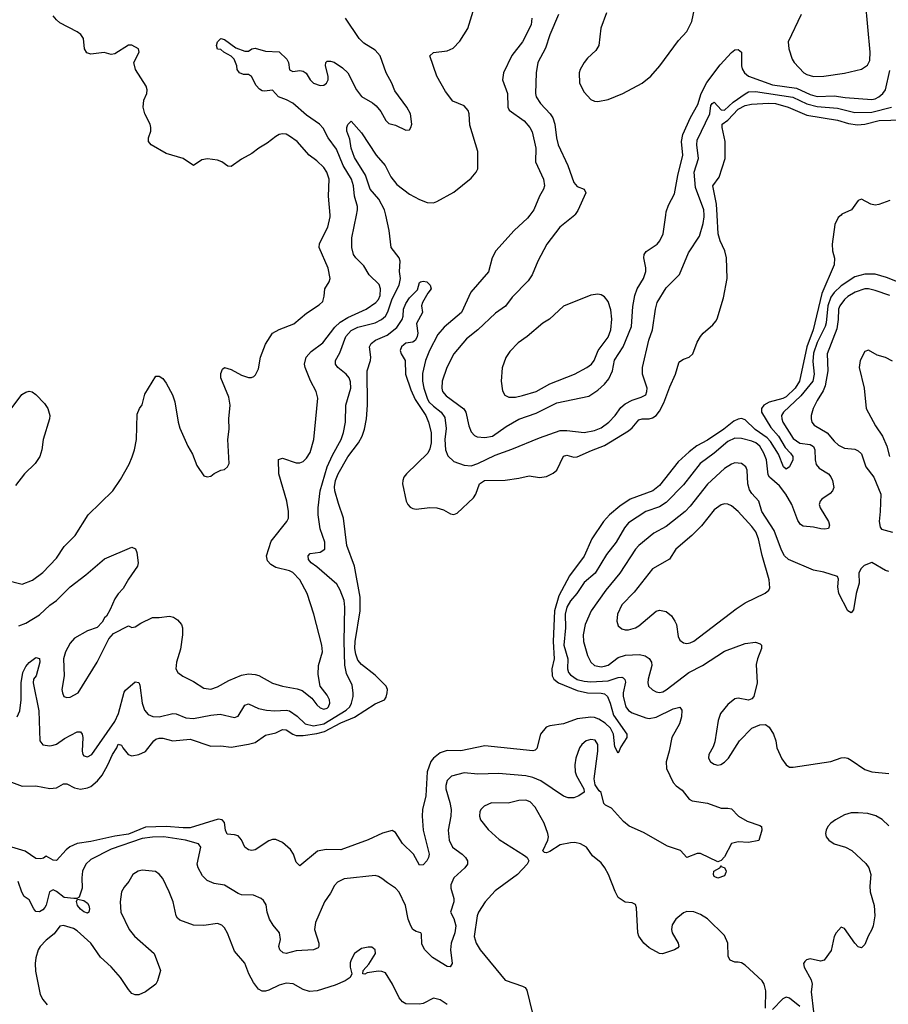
# Model space of a CAD drawing. Header units: inches. Extents: x 1678809 to 1859548, y 384609 to 522868.
# Tile 100 of 256: x 1780295 to 1785366, y 445393 to 451140. Entities that reach past the tile are written whole.
import ezdxf

# ---------------------------------------------------------------- set-up
doc = ezdxf.new("R2010")
doc.units = ezdxf.units.IN
doc.header["$MEASUREMENT"] = 0
doc.layers.add('B7484', color=7, linetype='Continuous')
doc.layers.add('B7485', color=7, linetype='Continuous')

msp = doc.modelspace()

# ---------------------------------------------------------------- linework, layer by layer
at = {"layer": 'B7484', "color": 5}
for points, elevation in [([(1780210.4, 447870.4), (1780310, 447846), (1780370, 447868.7), (1780430, 447913.4), (1780510, 447997), (1780554.3, 448065.7), (1780618.9, 448130), (1780695.6, 448250), (1780838.7, 448390), (1780883.7, 448456.3), (1780934.4, 448545.6), (1780952.3, 448587.7), (1780966, 448630), (1780977.2, 448690), (1780981.7, 448838.3), (1780995.1, 448870), (1781010, 448891), (1781025.6, 448954.4), (1781090, 449058.8), (1781110, 449059.1), (1781130, 449045.5), (1781150, 449019.1), (1781186.7, 448950), (1781201.3, 448910), (1781220.3, 448790), (1781230, 448756), (1781276.3, 448650), (1781303.7, 448603.7), (1781330, 448538.8), (1781370, 448478), (1781390, 448471), (1781410, 448474.8), (1781430, 448490.8), (1781470, 448510.8), (1781490, 448514.8), (1781509, 448530), (1781518, 448550), (1781509.7, 448690), (1781518, 448750), (1781516.8, 448810), (1781524.5, 448890), (1781516.6, 448936.6), (1781469.6, 449050), (1781470, 449074), (1781479, 449101), (1781490, 449110.8), (1781530, 449098), (1781590, 449065.5), (1781630, 449050.7), (1781649.2, 449050.8), (1781662, 449058), (1781672.5, 449067.5), (1781690, 449102), (1781700.7, 449170), (1781730, 449246), (1781771.6, 449310), (1781810, 449332.6), (1781895.6, 449364.4), (1781970, 449428), (1782044.2, 449475.8), (1782064.8, 449495.2), (1782073.4, 449526.6), (1782077.4, 449570), (1782102.4, 449610), (1782108.2, 449630), (1782096.2, 449690), (1782043.5, 449810), (1782046.3, 449833.7), (1782094.7, 449930), (1782108.2, 449990), (1782107.4, 450000)], 280), ([(1780247.7, 446690), (1780310, 446666.4), (1780390, 446667), (1780470, 446651.4), (1780510, 446656.5), (1780550, 446678.9), (1780570, 446679.6), (1780615.3, 446655.3), (1780650, 446649), (1780690, 446656.4), (1780710, 446664.8), (1780750, 446696.6), (1780775.8, 446730), (1780809.9, 446790), (1780837.1, 446850), (1780862.5, 446890), (1780870, 446910.8), (1780890, 446905.5), (1780896.5, 446890), (1780928.3, 446850), (1780950, 446843), (1780990, 446850.1), (1781030, 446868.6), (1781078.5, 446930), (1781090, 446939.4), (1781110, 446945.8), (1781130, 446945.4), (1781190, 446930.6), (1781290, 446940.1), (1781410, 446899.2), (1781470, 446900.6), (1781530, 446893.5), (1781630, 446910.5), (1781670, 446921.8), (1781730, 446963.5), (1781790, 446977.2), (1781830, 446996.6), (1781850, 446995.3), (1781888.7, 446968.7), (1781910, 446962), (1781950, 446962.2), (1782030, 446973.3), (1782074.5, 446985.5), (1782170, 447035.7), (1782250.6, 447069.4), (1782370, 447147.3), (1782424.7, 447170), (1782435.1, 447184.9), (1782441.3, 447210), (1782441.6, 447230), (1782435.2, 447250), (1782370, 447314.1), (1782290, 447375.9), (1782270, 447402), (1782257, 447437), (1782252.3, 447470), (1782253.2, 447510), (1782282.6, 447690), (1782283.5, 447770), (1782249.9, 447950), (1782205, 448070), (1782185.6, 448230), (1782155.6, 448315.6), (1782134.9, 448390), (1782133.4, 448413.4), (1782139, 448450), (1782154, 448490), (1782210, 448587.7), (1782272.9, 448670), (1782293.9, 448710), (1782307.6, 448750), (1782319.8, 448810), (1782325.7, 448890), (1782324, 449090), (1782343.1, 449150), (1782345.1, 449170), (1782338, 449230), (1782346.3, 449250), (1782371.8, 449270), (1782440.5, 449299.5), (1782496.9, 449343.1), (1782527.3, 449390), (1782533.7, 449410), (1782536.4, 449450), (1782550, 449484), (1782570, 449516.3), (1782617.2, 449562.8), (1782630, 449606), (1782635.3, 449610), (1782650, 449614), (1782671.3, 449610), (1782691.3, 449590), (1782698, 449570), (1782676.9, 449543.1), (1782646, 449490), (1782641, 449470), (1782646, 449430), (1782612.3, 449367.7), (1782618.5, 449310), (1782616.5, 449290), (1782606.7, 449270), (1782590, 449257.7), (1782550, 449251.3), (1782536.9, 449243.1), (1782524.4, 449230), (1782517.1, 449210), (1782523, 449190), (1782545.5, 449150), (1782547, 449070), (1782579.3, 448979.3), (1782603.1, 448923.1), (1782665.8, 448830), (1782682.2, 448790), (1782696.4, 448730), (1782696.7, 448670), (1782690, 448635.4), (1782677.6, 448610), (1782553.5, 448490), (1782538.4, 448470), (1782530.9, 448450), (1782530.2, 448430), (1782551.6, 448330), (1782560.3, 448310), (1782574.3, 448294.3), (1782590, 448286), (1782610, 448283.6), (1782690, 448293.6), (1782731.3, 448291.3), (1782770, 448279.5), (1782810, 448255.5), (1782830, 448252.7), (1782850, 448260.5), (1782945.1, 448350), (1782958.7, 448370), (1782979.7, 448430), (1783009.4, 448450), (1783130, 448452.4), (1783210, 448463), (1783270, 448477.1), (1783330, 448468.5), (1783370, 448473.1), (1783410, 448493.8), (1783430, 448510.3), (1783470, 448591.4), (1783490, 448597.6), (1783530, 448587.3), (1783550, 448587.5), (1783633.9, 448626.1), (1783710, 448655), (1783850, 448739.6), (1783870, 448756.8), (1783910, 448804.3), (1783930, 448810.1), (1783970, 448810.1), (1783990, 448816.7), (1784010, 448830.6), (1784030, 448855.4), (1784055.5, 448904.5), (1784090, 448998), (1784123.4, 449070), (1784143.6, 449136.4), (1784150, 449145.5), (1784170, 449158), (1784204, 449170), (1784225.2, 449190), (1784250, 449258), (1784269.4, 449290), (1784286, 449310), (1784341.3, 449358.7), (1784358.9, 449381.1), (1784366.5, 449393.5), (1784404.3, 449515.7), (1784425.2, 449630), (1784421.9, 449750), (1784412.7, 449790), (1784384.3, 449850), (1784372.7, 449890), (1784366.6, 450000)], 220), ([(1785090.6, 450000), (1785073.7, 449986.3), (1785054.7, 449945.3), (1785038.4, 449830), (1785041.3, 449790), (1785052.3, 449747.7), (1785050.3, 449710), (1784978.8, 449541.2), (1784927.3, 449330), (1784891.3, 449230), (1784847.6, 449030), (1784822.9, 448990), (1784770, 448938.4), (1784750, 448928.7), (1784670, 448907.3), (1784640.4, 448890), (1784626.1, 448870), (1784626.8, 448850), (1784680.2, 448760.2), (1784724.7, 448710), (1784763.2, 448643.2), (1784795.8, 448610), (1784808.8, 448590), (1784809.4, 448570), (1784790, 448529.6), (1784770, 448516), (1784755.1, 448530), (1784724.9, 448604.9), (1784677.9, 448677.9), (1784658.4, 448698.4), (1784588.8, 448748.8), (1784530, 448805.3), (1784510, 448812.1), (1784490, 448809.2), (1784463.7, 448796.3), (1784405.5, 448750), (1784310, 448686.2), (1784248.3, 448651.7), (1784202.8, 448617.2), (1784140, 448560), (1784030, 448422), (1783992.3, 448390), (1783859, 448341), (1783799.3, 448300.7), (1783739.2, 448250), (1783703.6, 448210), (1783635.5, 448110), (1783590, 448007.9), (1783505.3, 447894.7), (1783442.1, 447777.9), (1783418.2, 447690), (1783410.3, 447510), (1783415.2, 447410), (1783401.9, 447350), (1783402.9, 447310), (1783414, 447290), (1783441.6, 447270), (1783550, 447224.4), (1783610, 447210.8), (1783690, 447209.6), (1783710, 447204.3), (1783726.5, 447190), (1783742.7, 447150), (1783761.2, 447081.2), (1783839.5, 446970), (1783840.3, 446950), (1783804.2, 446895.8), (1783790, 446858), (1783770, 446895.3), (1783762.6, 446970), (1783744.7, 447004.7), (1783713.6, 447033.6), (1783676.6, 447056.6), (1783650, 447066.6), (1783630, 447068.5), (1783550, 447058.4), (1783470, 447029.8), (1783390, 447018.8), (1783369.4, 447010.6), (1783335.3, 446970), (1783314.8, 446885.2), (1783304, 446876), (1783290, 446872.3), (1783010, 446900.7), (1782870, 446872.1), (1782790, 446874.5), (1782750, 446859.6), (1782711, 446830), (1782695.5, 446810), (1782674.6, 446750), (1782666.9, 446610), (1782647.2, 446530), (1782644.2, 446490), (1782651.5, 446410), (1782686, 446270), (1782682.4, 446250), (1782672.4, 446230), (1782650, 446206), (1782630, 446205.2), (1782594.3, 446270), (1782530.8, 446330.8), (1782490, 446396.2), (1782470, 446408), (1782412.3, 446392.3), (1782330, 446351.9), (1782170, 446294), (1782084.2, 446295.8), (1782033, 446287), (1781930, 446200.9), (1781910, 446222.9), (1781893.2, 446270), (1781875.9, 446295.9), (1781830, 446336.3), (1781790, 446355.2), (1781770, 446355), (1781750, 446347.5), (1781670, 446294.9), (1781650, 446289.9), (1781630, 446293.8), (1781609.3, 446309.3), (1781590, 446352.1), (1781570, 446375.6), (1781550, 446382.1), (1781506.3, 446386.3), (1781497.2, 446410), (1781490, 446453.3), (1781476.5, 446470), (1781453.6, 446473.6), (1781290, 446422.9), (1781250, 446421.9), (1781150, 446430.5), (1781030, 446426.9), (1780930, 446386.2), (1780850, 446374.8), (1780710, 446343.5), (1780630, 446331.1), (1780588.6, 446311.4), (1780566.3, 446293.7), (1780510, 446231.2), (1780490, 446233.3), (1780450, 446258), (1780434.1, 446245.9), (1780418.8, 446241.2), (1780390, 446244.6), (1780326.5, 446286.5), (1780250, 446310.4)], 220), ([(1780280.6, 447070), (1780295.1, 447104.9), (1780303.7, 447170), (1780303.6, 447270), (1780313.5, 447330), (1780330, 447363.8), (1780350, 447388.5), (1780390, 447416.3), (1780410, 447410.7), (1780411.6, 447390), (1780391, 447310), (1780376.4, 447290), (1780373.4, 447270), (1780406, 447106), (1780412.3, 446930), (1780430, 446908.2), (1780470, 446901.5), (1780490, 446905), (1780510, 446911.8), (1780556.1, 446943.9), (1780630, 446983.1), (1780650, 446983), (1780659.5, 446970), (1780663.2, 446950), (1780659.3, 446870), (1780663.2, 446850), (1780670, 446842.8), (1780690, 446836.9), (1780715.6, 446850), (1780850, 447042.5), (1780872.3, 447090), (1780904.7, 447215.3), (1780913, 447227), (1780970, 447274.9), (1780990, 447270.6), (1780995.9, 447255.9), (1781010.1, 447150), (1781023.5, 447110), (1781045.2, 447085.2), (1781073.1, 447073.1), (1781110, 447071.5), (1781190, 447089.2), (1781209, 447089), (1781264.5, 447064.4), (1781310, 447060.9), (1781410, 447080.5), (1781465.7, 447085.7), (1781550, 447066.5), (1781570, 447073.7), (1781610, 447138.7), (1781630, 447147.2), (1781690, 447119.7), (1781736, 447110), (1781785.3, 447105.3), (1781850, 447109.6), (1781870, 447105), (1781915.1, 447075.1), (1781962.2, 447030), (1782010, 447018.2), (1782070, 447030.6), (1782201.9, 447110), (1782221.8, 447130), (1782232.7, 447150), (1782241.7, 447190), (1782241.6, 447210), (1782235.1, 447255.1), (1782203.6, 447323.6), (1782192.5, 447372.5), (1782188.6, 447511.4), (1782193.5, 447710), (1782189.3, 447750), (1782166.7, 447810), (1782145.8, 447845.8), (1782030, 447947.2), (1781996.3, 447970), (1781980.4, 447990), (1781979.7, 448010), (1781990, 448023.8), (1782050, 448031.6), (1782076.9, 448050), (1782076.2, 448090), (1782048.9, 448168.9), (1782036.8, 448250), (1782037, 448290), (1782049.9, 448389.9), (1782090.5, 448529.5), (1782121.7, 448598.3), (1782171.7, 448690), (1782184.9, 448730), (1782197.8, 448790), (1782199.2, 448890), (1782228.7, 448990), (1782226.7, 449026.7), (1782218.4, 449050), (1782201.4, 449070), (1782152.2, 449110), (1782139.7, 449130), (1782139.2, 449150), (1782163.7, 449196.3), (1782199.4, 449290), (1782230, 449325.8), (1782270, 449345.4), (1782370, 449370.1), (1782407.6, 449390), (1782430, 449410.1), (1782444.9, 449435.1), (1782468.8, 449510), (1782509.9, 449590), (1782517.8, 449630), (1782513.3, 449670), (1782515.4, 449730), (1782509.9, 449750), (1782464.1, 449810), (1782452.7, 449910), (1782431.9, 450000)], 240), ([(1780290, 447602.7), (1780330, 447618), (1780410, 447666.6), (1780470, 447722.2), (1780509.4, 447750.6), (1780590, 447830.3), (1780681.3, 447898.7), (1780790, 447992.7), (1780950, 448060.7), (1780970.7, 448050.7), (1780978.8, 448030), (1780986.8, 447970), (1780982.8, 447950), (1780930, 447874), (1780899.3, 447820.7), (1780870.4, 447789.6), (1780850, 447759), (1780823.5, 447696.5), (1780801, 447659), (1780790, 447648), (1780777.3, 447622.7), (1780748, 447592), (1780690, 447571.8), (1780615.5, 447530), (1780590, 447500.9), (1780562.6, 447450), (1780551.6, 447410), (1780553.8, 447310), (1780541.8, 447230), (1780544.4, 447210), (1780553.4, 447190), (1780570, 447182.7), (1780590, 447186.4), (1780636.3, 447210), (1780747, 447390), (1780814.6, 447525.4), (1780843.1, 447556.9), (1780930, 447601), (1780950, 447592), (1780970, 447596), (1781002, 447618), (1781070, 447650.7), (1781110, 447650.8), (1781170, 447659.3), (1781193.1, 447653.1), (1781216.9, 447636.9), (1781239.1, 447610), (1781246, 447590), (1781245.3, 447550), (1781233.5, 447466.5), (1781210.4, 447390), (1781206.7, 447350), (1781219.1, 447330), (1781247.4, 447307.4), (1781310, 447276.9), (1781370, 447238), (1781410, 447232.7), (1781450, 447246), (1781516.4, 447283.6), (1781590, 447314.3), (1781630, 447321.8), (1781670, 447318), (1781691.4, 447311.4), (1781770, 447266.4), (1781830, 447249.3), (1781914.4, 447234.4), (1781943.5, 447223.5), (1782000.2, 447180.2), (1782030, 447141.1), (1782050, 447123.2), (1782070, 447115.9), (1782090, 447122), (1782098.8, 447130), (1782106, 447150), (1782102.8, 447170), (1782090, 447196.3), (1782049.8, 447249.8), (1782037.5, 447317.5), (1782039.4, 447370), (1782063.1, 447450), (1782059.3, 447490), (1782012.4, 447670), (1781973.5, 447790), (1781929.7, 447870), (1781890, 447912.4), (1781870, 447922.6), (1781790, 447943.1), (1781760.4, 447960.4), (1781741.9, 447981.9), (1781735.3, 448010), (1781763, 448097), (1781854.7, 448210), (1781863.5, 448230), (1781864.7, 448270), (1781855, 448330), (1781808.8, 448490), (1781806.7, 448573.3), (1781830, 448581.3), (1781910, 448553.4), (1781930, 448553.7), (1781950, 448561.3), (1781970, 448580.4), (1781990, 448613), (1782011.7, 448690), (1782036.1, 448930), (1782025.7, 448970), (1781991.9, 449031.9), (1781961, 449110), (1781957.5, 449130), (1781967.8, 449170), (1781996.9, 449203.1), (1782065.5, 449254.5), (1782135.4, 449344.6), (1782165.9, 449374.1), (1782210, 449402.1), (1782318, 449450), (1782375, 449490), (1782390, 449507.7), (1782398.7, 449530), (1782401.5, 449570), (1782394.5, 449594.5), (1782335, 449650), (1782303.3, 449703.3), (1782257.4, 449750), (1782244.4, 449770), (1782233.5, 449810), (1782233.4, 449866.6), (1782261.7, 450000)], 260), ([(1783273.5, 450000), (1783258.8, 449981.2), (1783182, 449910), (1783074.2, 449790), (1783053.2, 449750), (1783031.4, 449668.6), (1782929.4, 449550.6), (1782873.5, 449430), (1782774.1, 449345.9), (1782736.8, 449303.2), (1782687.7, 449210), (1782663.3, 449150), (1782645.9, 449074.1), (1782646.9, 449030), (1782654.2, 448990), (1782673.3, 448930), (1782684.6, 448910), (1782710, 448884.3), (1782754.8, 448850), (1782777.6, 448817.6), (1782785.3, 448754.7), (1782777.1, 448690), (1782780.5, 448630), (1782794, 448594), (1782830, 448562), (1782890, 448539.7), (1782930, 448535.2), (1782970, 448549.5), (1783070, 448598.6), (1783167.4, 448632.6), (1783330, 448699.7), (1783450, 448741.4), (1783490, 448742.2), (1783590, 448730.1), (1783650, 448741.2), (1783690, 448758.3), (1783734.8, 448790), (1783770.8, 448829.2), (1783804.5, 448875.5), (1783830, 448898.5), (1783870, 448919.3), (1783923.3, 448936.7), (1783949.7, 448950.3), (1783956.9, 448970), (1783958, 448990), (1783931, 449070), (1783930.8, 449110), (1783967.8, 449270), (1783989.9, 449330.1), (1784006.6, 449450), (1784016.8, 449490), (1784070, 449575.3), (1784147.9, 449652.1), (1784200.4, 449779.6), (1784264.1, 449875.9), (1784285.9, 449950), (1784291.8, 449990), (1784291, 450000)], 240), ([(1783535.1, 450000), (1783448.7, 449930), (1783372.2, 449830), (1783319.3, 449730), (1783286.7, 449650), (1783264, 449616), (1783170, 449520.5), (1783131.5, 449468.5), (1783073.2, 449426.8), (1782969.5, 449330.5), (1782902.8, 449277.2), (1782830, 449189.7), (1782788.6, 449110), (1782762, 449030), (1782759.4, 448990), (1782764.3, 448970), (1782784.7, 448944.7), (1782888.1, 448868.1), (1782899.2, 448850), (1782917.1, 448770), (1782930, 448734.9), (1782950, 448712.6), (1782965, 448705), (1783010, 448700.4), (1783055.8, 448710), (1783134.6, 448765.4), (1783210, 448808.6), (1783310, 448843.7), (1783430, 448904.6), (1783617.1, 448942.9), (1783670, 448976.9), (1783710, 449013), (1783735.5, 449044.5), (1783756.5, 449090), (1783767.5, 449152.5), (1783818.6, 449230), (1783867.7, 449350), (1783875, 449465), (1783885.6, 449530), (1783900.6, 449570), (1783936.5, 449630), (1783950.5, 449670), (1783951.1, 449691.1), (1783939.3, 449750), (1783941.1, 449770), (1783952.7, 449787.3), (1784016, 449830), (1784033.1, 449850), (1784050.9, 449890), (1784067.3, 450000)], 260), ([(1785450, 449597.7), (1785355.4, 449635.4), (1785290, 449654.1), (1785230, 449654), (1785170, 449639.2), (1785090, 449586.1), (1785050, 449548.5), (1785030, 449521.3), (1785012.3, 449470), (1785003.6, 449370), (1784997.6, 449350), (1784950, 449256.4), (1784930, 449193.1), (1784925.2, 449145.2), (1784933.9, 449070), (1784925.3, 449030), (1784854.6, 448945.4), (1784753.5, 448850), (1784743.5, 448830), (1784743.6, 448810), (1784750.1, 448790), (1784810, 448694.7), (1784850, 448668.7), (1784910, 448660.1), (1784929.6, 448649.6), (1784936.8, 448630), (1784938.6, 448570), (1784944.6, 448544.6), (1784963, 448523), (1785016.5, 448490), (1785031.3, 448471.3), (1785040.7, 448450), (1785048.9, 448410), (1785041.3, 448390), (1785025.8, 448374.2), (1784978.3, 448341.7), (1784967.8, 448330), (1784962.8, 448310), (1784969.3, 448290), (1785016.2, 448210), (1785023.1, 448190), (1785017.3, 448170), (1784994.7, 448165.3), (1784972.6, 448167.4), (1784930, 448178.1), (1784870, 448184.2), (1784853.1, 448193.1), (1784837.1, 448217.1), (1784802.2, 448310), (1784768.8, 448370), (1784730, 448419.2), (1784672.8, 448470), (1784663.9, 448483.9), (1784654.6, 448570), (1784640.1, 448610), (1784616.1, 448650), (1784591.9, 448670), (1784570, 448679.2), (1784510, 448696.3), (1784470, 448697.4), (1784430, 448677), (1784350.4, 448609.6), (1784268.1, 448550), (1784170, 448424.8), (1784070, 448321.1), (1784030, 448296.2), (1783950.1, 448269.9), (1783850, 448203.1), (1783826.6, 448173.4), (1783776.9, 448090), (1783721.2, 448018.8), (1783654.7, 447910), (1783590, 447855.5), (1783546.8, 447790), (1783510, 447747), (1783489.2, 447710), (1783479.4, 447670), (1783480.7, 447590), (1783471.1, 447490), (1783495.9, 447410), (1783493.2, 447350), (1783498.5, 447330), (1783510, 447315.8), (1783550, 447289), (1783590, 447278.7), (1783630, 447275.1), (1783730, 447281.6), (1783790, 447300.8), (1783810, 447302.5), (1783818, 447298), (1783828.7, 447288.7), (1783832.3, 447272.3), (1783818.5, 447210), (1783818.4, 447190), (1783834.4, 447130), (1783848.5, 447108.5), (1783870, 447093.8), (1783950, 447064.1), (1783970, 447061), (1784010, 447068.3), (1784110, 447117.4), (1784150, 447127.7), (1784160.3, 447110), (1784158.6, 447070), (1784146.4, 447030), (1784102.8, 446950), (1784087.1, 446870), (1784068.9, 446808.9), (1784071.7, 446770), (1784110, 446688), (1784127.4, 446667.4), (1784162.4, 446642.4), (1784204.4, 446590), (1784220.4, 446580.4), (1784310, 446566.2), (1784390, 446537.2), (1784430, 446538), (1784450, 446533), (1784491.2, 446491.2), (1784541.6, 446461.6), (1784616.7, 446436.7), (1784626, 446430), (1784627.7, 446410), (1784610.3, 446349.7), (1784550, 446338), (1784490, 446340.5), (1784450, 446332), (1784410, 446253.6), (1784390, 446231.5), (1784370, 446224), (1784270, 446272.3), (1784250, 446272.3), (1784190, 446248.7), (1784153.2, 446290), (1784076.3, 446316.3), (1783936.4, 446396.4), (1783853.3, 446433.3), (1783819.7, 446459.7), (1783750, 446537.6), (1783715.4, 446555.4), (1783705.6, 446565.6), (1783690, 446629), (1783678, 446638), (1783654, 446674), (1783649.6, 446709.6), (1783670.4, 446870.4), (1783670.5, 446910), (1783654.8, 446934.8), (1783630, 446939), (1783602.4, 446930), (1783576.9, 446910), (1783563.9, 446890), (1783542.8, 446830), (1783536.2, 446790), (1783537.3, 446750), (1783545.5, 446725.5), (1783587.7, 446650), (1783591, 446630), (1783558.8, 446610), (1783530, 446598.7), (1783497.2, 446597.2), (1783470, 446607.3), (1783337, 446697), (1783290, 446717), (1783250, 446726.1), (1783090, 446740.6), (1782970, 446736.5), (1782890, 446743.7), (1782816.5, 446723.5), (1782790, 446699.7), (1782782.3, 446670), (1782783.2, 446650), (1782807.1, 446570), (1782813.8, 446530), (1782811.8, 446490), (1782797.3, 446410), (1782801.6, 446350), (1782822.2, 446310), (1782878.5, 446270), (1782898.6, 446250), (1782910.2, 446230), (1782909.1, 446210), (1782894, 446190), (1782829.2, 446130), (1782812.2, 446090), (1782812.9, 446070), (1782830.2, 446010), (1782829.4, 445990), (1782810.3, 445930), (1782830, 445894.4), (1782841.9, 445850), (1782835.7, 445810), (1782813.3, 445750), (1782810.1, 445710), (1782820.3, 445630), (1782808.5, 445611.5), (1782790, 445612.4), (1782704.9, 445664.9), (1782659.5, 445710), (1782643.5, 445743.5), (1782641.5, 445801.5), (1782637.2, 445810), (1782610, 445817.7), (1782590, 445829.7), (1782577.6, 445850), (1782562.2, 445890), (1782547.2, 445970), (1782510, 446048), (1782490, 446071.3), (1782441.6, 446101.6), (1782410, 446127.6), (1782390, 446139.6), (1782370, 446143.6), (1782190, 446125.4), (1782150, 446106), (1782133, 446087), (1782110, 446042), (1782074.9, 445990), (1782022.6, 445870), (1782015.9, 445830), (1782040.9, 445750), (1782042.4, 445730), (1782037.5, 445722.5), (1782010, 445711.3), (1781910, 445705.6), (1781850, 445688.5), (1781833.5, 445693.5), (1781813.6, 445710), (1781808.2, 445730), (1781817.7, 445770), (1781811.3, 445810), (1781775.1, 445855.1), (1781753.6, 445890), (1781740.7, 445930), (1781733.3, 445973.3), (1781718.9, 445998.9), (1781705.2, 446010), (1781659.3, 446030), (1781590, 446032.2), (1781570, 446039.1), (1781490, 446087.2), (1781430, 446098.2), (1781390, 446114.5), (1781361.6, 446141.6), (1781336.4, 446190), (1781331.1, 446210), (1781353, 446310), (1781339.3, 446330), (1781263.7, 446350), (1781137.2, 446370), (1781070, 446368.9), (1781010, 446360.4), (1780830, 446297.7), (1780710, 446237.1), (1780680.7, 446210), (1780661.1, 446170), (1780657.4, 446130), (1780660.6, 446070), (1780642, 446018), (1780629.2, 446010.8), (1780610.6, 446009.4), (1780555.6, 446015.6), (1780510, 446051.6), (1780490, 446060.9), (1780469.4, 446050), (1780449, 445971), (1780441.8, 445958.2), (1780430, 445944.2), (1780410, 445933), (1780390, 445934), (1780376.9, 445950), (1780350, 446002.9), (1780322, 446022), (1780307.7, 446047.7), (1780286, 446110)], 240), ([(1785374.7, 449530), (1785290, 449559.9), (1785250, 449569.3), (1785230, 449568.8), (1785172.4, 449550), (1785130, 449523.7), (1785110, 449507.6), (1785082.3, 449470), (1785076.2, 449450), (1785073.8, 449390), (1785064.9, 449335.1), (1785009.5, 449190), (1785013.4, 449090), (1784997, 449003), (1784986, 448974), (1784950, 448916.3), (1784927.7, 448870), (1784916.3, 448830), (1784915.2, 448810), (1784919, 448790), (1784933.7, 448773.7), (1785009.1, 448729.1), (1785050, 448679), (1785075.9, 448655.9), (1785110, 448638.6), (1785170, 448632.7), (1785190, 448623.6), (1785210, 448606), (1785234.9, 448530), (1785280.9, 448470), (1785321.7, 448370), (1785319.5, 448270), (1785312.7, 448210), (1785318, 448178), (1785326.7, 448166.7), (1785390, 448147.7)], 260), ([(1785390, 449146.6), (1785350, 449167.3), (1785302, 449182), (1785250, 449212), (1785230, 449202.7), (1785201.1, 449150), (1785196, 449110), (1785225.8, 448990), (1785236.9, 448870), (1785292, 448770), (1785333.1, 448710), (1785357.6, 448650), (1785373.4, 448590)], 280), ([(1780222.5, 448837.5), (1780307.7, 448952.3), (1780330, 448966.4), (1780350, 448970.8), (1780367, 448967), (1780390, 448952.7), (1780439, 448899), (1780459.3, 448870), (1780470.3, 448830.3), (1780468.5, 448810), (1780432, 448690), (1780424.4, 448630), (1780412.7, 448590), (1780384.9, 448550), (1780323.8, 448490), (1780270, 448420.9)], 280), ([(1785370, 447919.6), (1785350, 447925.6), (1785270, 447972), (1785225.5, 447954.5), (1785205.7, 447934.3), (1785194.9, 447910), (1785195.8, 447850), (1785179.3, 447790), (1785163.8, 447696.2), (1785150, 447677.2), (1785130, 447689.5), (1785077.6, 447790), (1785070.8, 447830), (1785074.5, 447874.5), (1785069.6, 447889.6), (1784990, 447915.1), (1784930, 447926), (1784784, 447990), (1784759.4, 448010), (1784742.7, 448042.7), (1784698.9, 448158.9), (1784628.7, 448270), (1784610.6, 448330.6), (1784570, 448373.7), (1784556.4, 448396.5), (1784546.5, 448430), (1784541.4, 448510), (1784534.8, 448530), (1784510, 448549.8), (1784470, 448552.9), (1784450, 448545.8), (1784410, 448521.1), (1784311.3, 448428.7), (1784210, 448300.3), (1784181.1, 448270), (1784070, 448182.2), (1783996.9, 448143.1), (1783910, 448070.7), (1783891.1, 448050), (1783799, 447910), (1783717.5, 447810), (1783631.7, 447690), (1783596.8, 447610), (1783584.1, 447550), (1783586.1, 447510), (1783610, 447428.4), (1783630, 447390.3), (1783650.4, 447370), (1783690, 447362.2), (1783710, 447365.5), (1783730, 447372.9), (1783790, 447416.8), (1783831.5, 447431.5), (1783913.7, 447433.7), (1783945.9, 447425.9), (1783970, 447412), (1783982.8, 447390), (1783985.8, 447370), (1783964.8, 447290), (1783962.2, 447270), (1783966.3, 447250), (1783990, 447227.7), (1784010, 447216.9), (1784030, 447212.6), (1784050, 447216.5), (1784070, 447227.5), (1784201.8, 447330), (1784280.5, 447370), (1784410, 447454.2), (1784530, 447499.6), (1784590, 447507.4), (1784617.8, 447497.7), (1784625.5, 447490), (1784625.3, 447470), (1784603.1, 447410), (1784595.3, 447375.3), (1784599.6, 447270), (1784581.6, 447190), (1784570, 447175.1), (1784550, 447167.3), (1784490, 447179.7), (1784470, 447176.4), (1784430, 447143.5), (1784386.5, 447090), (1784372.3, 447050), (1784354.3, 446925.7), (1784343.9, 446896.1), (1784318.7, 446850), (1784315.8, 446830), (1784327.3, 446807.3), (1784350, 446793.7), (1784370, 446788.8), (1784388.2, 446791.8), (1784410, 446806.4), (1784433, 446830), (1784497, 446930), (1784570, 447004.9), (1784616.9, 447023.1), (1784650, 447025.3), (1784670.8, 447010.8), (1784695.9, 446970), (1784710.2, 446930), (1784716, 446890), (1784745.1, 446825.1), (1784770, 446790.3), (1784790, 446777.3), (1784810, 446776.5), (1785029.7, 446810.3), (1785090, 446830.5), (1785110, 446832.7), (1785130, 446828.8), (1785150, 446818.5), (1785230, 446763), (1785270, 446748.7), (1785370, 446740.7)], 260), ([(1784649.6, 445370), (1784650.9, 445470.9), (1784641.7, 445510), (1784629.8, 445529.8), (1784530, 445622), (1784510, 445634.5), (1784490, 445639.5), (1784470, 445638), (1784442.7, 445650), (1784432, 445672), (1784429.7, 445750), (1784410, 445794), (1784310, 445892.3), (1784270, 445916.4), (1784230, 445933), (1784190, 445934.7), (1784170, 445927.3), (1784126, 445890), (1784103.9, 445856.1), (1784100.4, 445830), (1784104.9, 445810), (1784139.3, 445750), (1784144, 445730), (1784138, 445722), (1784118, 445710), (1784047.8, 445687.8), (1784030, 445689.6), (1783970, 445723), (1783939.6, 445750), (1783909.7, 445790), (1783904, 445810), (1783895.3, 445955.3), (1783890, 445975.3), (1783870, 445985.2), (1783830, 445989.5), (1783790, 446017), (1783771, 446051), (1783732.4, 446150), (1783711.1, 446190), (1783690, 446217.6), (1783639, 446259), (1783603.6, 446310), (1783569.8, 446329.8), (1783536.3, 446336.3), (1783510, 446335.5), (1783450, 446322.7), (1783390, 446284.7), (1783370, 446277), (1783359, 446279), (1783350, 446288), (1783379.1, 446350), (1783382.2, 446370), (1783378.7, 446390), (1783357.1, 446450), (1783303.9, 446543.9), (1783274.8, 446574.8), (1783250, 446585.2), (1783210, 446582.9), (1783147.4, 446567.4), (1783050, 446569.6), (1783006.8, 446550), (1782988.5, 446531.5), (1782982, 446518), (1782979.3, 446490), (1782984.4, 446470), (1783030, 446412.7), (1783094.1, 446354.1), (1783242, 446262), (1783257.3, 446250), (1783267.3, 446230), (1783258, 446210), (1783201.3, 446150), (1783070, 446055.3), (1783012.8, 445990), (1782972.8, 445930), (1782965, 445910), (1782948.3, 445788.3), (1782959.5, 445750), (1782984.2, 445710), (1783130, 445533.4), (1783230, 445499.1), (1783246, 445490), (1783256.1, 445476.1), (1783287.4, 445347.4)], 260), ([(1785370, 446434.5), (1785330.9, 446470.9), (1785293.5, 446493.5), (1785246.6, 446506.6), (1785190, 446510.5), (1785150, 446509.9), (1785110, 446498.7), (1785057.4, 446470), (1785030.3, 446450), (1785014, 446430), (1785002.8, 446410), (1785000.3, 446390), (1785004, 446370), (1785018, 446350), (1785050, 446330.2), (1785116.3, 446310), (1785152.7, 446290), (1785234.1, 446214.1), (1785252.7, 446190), (1785263.7, 446150), (1785258.3, 446081.7), (1785260.3, 446050), (1785284.4, 445970), (1785288, 445910), (1785278, 445850), (1785270.6, 445830), (1785247.7, 445790), (1785230, 445742), (1785210, 445722), (1785190, 445729), (1785170, 445749), (1785110, 445835.3), (1785090, 445842), (1785061, 445810), (1785050.7, 445789.3), (1785032.5, 445707.5), (1784991.3, 445650), (1784970, 445645.2), (1784910, 445657.2), (1784887.7, 445652.3), (1784878, 445642), (1784871, 445630), (1784874.8, 445610), (1784915.6, 445535.6), (1784922, 445510), (1784915.5, 445464.5), (1784930, 445348.7)], 260), ([(1782790, 445392.4), (1782750, 445418.3), (1782710, 445427.6), (1782650, 445397.6), (1782630, 445394), (1782550, 445395.6), (1782530, 445407.8), (1782509.7, 445430), (1782472.1, 445510), (1782430, 445575.4), (1782410, 445584.4), (1782390, 445586.1), (1782323.9, 445576.1), (1782310, 445568.6), (1782298, 445570), (1782299.5, 445590), (1782333.8, 445626.2), (1782372.8, 445690), (1782371.3, 445711.3), (1782350, 445725.2), (1782330, 445726), (1782290, 445718.4), (1782250.6, 445690), (1782230, 445653.2), (1782225.2, 445634.8), (1782224, 445610), (1782234, 445570), (1782224.4, 445550), (1782195.5, 445530), (1782136.6, 445503.4), (1782031, 445471), (1781987.6, 445467.6), (1781950, 445478.7), (1781891.4, 445511.4), (1781850, 445515.5), (1781810, 445505.3), (1781750, 445476), (1781730, 445469.6), (1781710, 445469.6), (1781690, 445481.6), (1781660.5, 445520.5), (1781633.5, 445570), (1781610, 445632.3), (1781550, 445702), (1781508.5, 445808.5), (1781490, 445839.7), (1781474.6, 445854.6), (1781450, 445864.4), (1781370, 445853.3), (1781310, 445855.1), (1781230, 445883.1), (1781216.2, 445896.2), (1781207.6, 445910), (1781191.7, 445991.7), (1781168, 446050), (1781130, 446126.6), (1781110, 446152.3), (1781087.7, 446167.7), (1781010, 446176.3), (1780986, 446170), (1780954.8, 446150), (1780933, 446110), (1780904.2, 446075.8), (1780890.2, 446050), (1780882, 445990), (1780885.7, 445930), (1780933.7, 445830), (1780966, 445790), (1781079.5, 445690), (1781116.3, 445590), (1781100.3, 445530), (1781089.2, 445510.8), (1781030, 445464.5), (1780990, 445447.6), (1780970, 445447.6), (1780950, 445455.6), (1780930, 445478.7), (1780884.1, 445550), (1780830, 445612.1), (1780767.4, 445667.4), (1780711, 445750), (1780630, 445822), (1780610, 445834.7), (1780550, 445851.8), (1780530, 445849.3), (1780496.5, 445803.5), (1780450, 445766.3), (1780414.9, 445730), (1780403.5, 445710), (1780390, 445664), (1780385.4, 445630), (1780386.7, 445586.7), (1780414, 445450), (1780430, 445421), (1780456.3, 445390)], 260), ([(1784850, 445380.5), (1784790, 445429.4), (1784770, 445435.1), (1784750, 445425.2), (1784690, 445362)], 260)]:
    msp.add_lwpolyline(points, dxfattribs=dict(at, elevation=elevation))
for points, elevation in [([(1783670, 449538.4), (1783630, 449532), (1783470, 449467.3), (1783387.9, 449392.1), (1783350, 449367.8), (1783257.1, 449290), (1783206.1, 449253.9), (1783157.5, 449202.5), (1783132.7, 449167.3), (1783111.6, 449108.4), (1783105.3, 449030), (1783114.1, 448974.1), (1783128, 448948), (1783150, 448937), (1783190, 448936.5), (1783230, 448945.6), (1783309.6, 448970), (1783390, 449015.3), (1783533.3, 449070), (1783606.3, 449110), (1783632.9, 449130), (1783648.6, 449151.4), (1783672, 449210), (1783730, 449286.5), (1783746, 449330), (1783751.4, 449391.4), (1783746.8, 449446.8), (1783730, 449495.1), (1783710, 449522), (1783690, 449534)], 280), ([(1784410, 448313.7), (1784390, 448307.6), (1784350, 448279.8), (1784275.3, 448184.7), (1784219, 448130), (1784124.9, 448050), (1784088.4, 447991.6), (1783990, 447935.1), (1783882.4, 447797.6), (1783810, 447724.8), (1783785, 447670), (1783780.9, 447630), (1783790, 447602), (1783810, 447584.2), (1783830, 447577.7), (1783850, 447577.6), (1783890, 447589.3), (1783910, 447602.4), (1784010, 447687.9), (1784030, 447693.8), (1784070, 447685.5), (1784099.7, 447659.7), (1784120.6, 447630), (1784128.9, 447608.9), (1784139.7, 447539.7), (1784150, 447518.4), (1784170, 447502), (1784190, 447498.3), (1784210, 447502.4), (1784230, 447513.2), (1784478, 447702), (1784530, 447735.8), (1784646.7, 447793.3), (1784669.6, 447810), (1784675.4, 447824.6), (1784669.7, 447870.3), (1784630, 448012.3), (1784608.5, 448110), (1784592.7, 448150), (1784570, 448181.1), (1784490, 448268.9), (1784450, 448302.7), (1784430, 448312.3)], 280), ([(1784370, 446128.7), (1784350, 446139.3), (1784344.7, 446150), (1784348, 446170), (1784382, 446190), (1784390, 446202), (1784394.8, 446194.8), (1784410, 446190.7), (1784419.3, 446170), (1784417.6, 446162.4), (1784410, 446142)], 240), ([(1780690, 445924.5), (1780670, 445932.3), (1780650, 445947.2), (1780631.6, 445970), (1780627.3, 445992.7), (1780632.7, 446007.3), (1780670, 445999.2), (1780690, 445983.6), (1780698.7, 445970), (1780702.7, 445950), (1780698, 445930)], 240)]:
    msp.add_lwpolyline(points, close=True, dxfattribs=dict(at, elevation=elevation))
at = {"layer": 'B7485', "color": 5}
for points, elevation in [([(1783720.2, 451179.8), (1783687.8, 451090), (1783676, 450990), (1783659.3, 450960.7), (1783610, 450915.1), (1783590.4, 450890), (1783567.4, 450850), (1783561.1, 450830), (1783562.6, 450770), (1783590, 450716.3), (1783630, 450674), (1783650, 450664.9), (1783670, 450662), (1783730, 450674), (1783815.3, 450710), (1783928.7, 450770), (1783979, 450810), (1784032.7, 450870), (1784142, 451018), (1784189.3, 451070.7), (1784219, 451130), (1784245.1, 451250)], 280), ([(1784857.1, 451170), (1784782, 451010), (1784784.9, 450970), (1784804.9, 450910), (1784816.3, 450890), (1784872.7, 450830), (1784890, 450819.6), (1784930, 450808.2), (1784990, 450810.2), (1785110, 450827.8), (1785210, 450852.3), (1785245.6, 450874.4), (1785257.5, 450902.5), (1785260.7, 450950), (1785233.2, 451246.8)], 280), ([(1782431.9, 450000), (1782424.9, 450030), (1782391.6, 450091.6), (1782341.3, 450150), (1782313.5, 450233.5), (1782250, 450335.6), (1782230, 450389.7), (1782221.9, 450441.9), (1782205.4, 450490), (1782205, 450510), (1782210, 450527.7), (1782230, 450548), (1782290, 450480.3), (1782375.5, 450350), (1782427.9, 450290), (1782462.7, 450222.7), (1782497.7, 450177.7), (1782570, 450122.3), (1782629.5, 450090.5), (1782674, 450074), (1782710, 450071.3), (1782730, 450078), (1782830, 450133.6), (1782930, 450214.7), (1782960.4, 450250), (1782969.4, 450270), (1782969.7, 450370.3), (1782923.8, 450523.8), (1782919.6, 450590), (1782913.3, 450610), (1782890, 450638), (1782824.5, 450664.5), (1782781.1, 450721.1), (1782730, 450809.7), (1782688.7, 450930), (1782710.8, 450949.2), (1782790, 450958.9), (1782825.4, 450974.6), (1782864.8, 451015.2), (1782910.7, 451089.3), (1782942.3, 451190)], 240), ([(1782107.4, 450000), (1782098.1, 450110), (1782102.2, 450210), (1782088.8, 450250), (1782070, 450277.7), (1782030, 450316.4), (1781984.2, 450350), (1781914, 450430), (1781870, 450461.1), (1781850, 450471.1), (1781830, 450474), (1781810, 450469.7), (1781790, 450457.4), (1781740.7, 450419.3), (1781690.3, 450390), (1781650, 450358.7), (1781590, 450325.7), (1781530, 450282.9), (1781510, 450285.1), (1781475.1, 450310), (1781450, 450319.8), (1781392.2, 450327.8), (1781358.8, 450321.2), (1781310, 450289.5), (1781249.6, 450329.6), (1781150, 450359.6), (1781062.9, 450410), (1781046.9, 450430), (1781047.1, 450450), (1781060.4, 450490), (1781060.9, 450510), (1781056.1, 450530), (1781026.3, 450590), (1781016.2, 450630), (1781019.8, 450670), (1781036.4, 450710), (1781039.1, 450730), (1781032.6, 450752.6), (1780971.3, 450850), (1780962, 450890), (1780991.8, 450950), (1780989, 450970), (1780950, 450991.6), (1780930, 450992), (1780850, 450941.2), (1780830, 450937.2), (1780789.1, 450949.1), (1780710, 450939.5), (1780686, 450946), (1780674, 450970), (1780666.6, 451030), (1780652.8, 451052.8), (1780630, 451069.7), (1780530, 451122), (1780510, 451138.7), (1780490, 451163.6)], 280), ([(1782261.7, 450000), (1782268.1, 450030), (1782267.3, 450050), (1782249.3, 450110), (1782244.4, 450170), (1782231.6, 450210), (1782184.4, 450290), (1782144.8, 450384.8), (1782095.3, 450450), (1782066.3, 450506.4), (1782044.5, 450530), (1781970, 450582.4), (1781890, 450653.4), (1781853.3, 450673.3), (1781805.6, 450690), (1781770, 450729.6), (1781723.8, 450723.8), (1781710, 450725.6), (1781694.9, 450734.9), (1781675.8, 450755.8), (1781647.6, 450807.6), (1781630, 450819.3), (1781601.2, 450821.2), (1781579, 450830), (1781564, 450850), (1781562, 450870), (1781548, 450910), (1781530, 450928), (1781486, 450950), (1781470, 450966), (1781450, 450968), (1781444, 450990), (1781449, 451010), (1781470, 451031), (1781490, 451024.7), (1781556.8, 450976.8), (1781610, 450956), (1781630, 450956), (1781649.5, 450970.5), (1781670, 450973.4), (1781730, 450956.4), (1781810, 450952.2), (1781855.3, 450910), (1781864.9, 450890), (1781870, 450847.3), (1781890, 450838.7), (1781930, 450843.6), (1781950, 450839.6), (1781967.5, 450827.5), (1781990.3, 450790), (1782010, 450770.3), (1782050, 450755.8), (1782070, 450758.5), (1782086.3, 450770), (1782096.1, 450790), (1782095.3, 450810), (1782079.7, 450870), (1782082, 450890), (1782090, 450897.1), (1782110, 450898.9), (1782130, 450891.6), (1782179.1, 450859.1), (1782210.8, 450830.8), (1782262.3, 450730), (1782290, 450691.7), (1782354.6, 450654.6), (1782377, 450637), (1782403.4, 450603.4), (1782432.4, 450552.4), (1782450, 450534.8), (1782490, 450524.4), (1782550, 450495.5), (1782570, 450497.3), (1782579.5, 450510), (1782584.2, 450530), (1782576.8, 450590), (1782555.1, 450630), (1782485.3, 450725.3), (1782468.3, 450770), (1782434.3, 450830), (1782399.6, 450930), (1782370, 450963), (1782304, 451004), (1782277.2, 451030), (1782197.2, 451150)], 260), ([(1783284.6, 451150), (1783281.9, 451110), (1783230, 451010.9), (1783168, 450932), (1783119.9, 450830), (1783113.3, 450790), (1783142, 450710), (1783144.4, 450630), (1783152.5, 450612.4), (1783240.9, 450550), (1783273.8, 450510), (1783286.2, 450486.2), (1783309.1, 450390), (1783306.3, 450310), (1783352.7, 450210), (1783358.2, 450170), (1783353.8, 450150), (1783330.2, 450109.8), (1783297.1, 450030), (1783273.5, 450000)], 240), ([(1783441.3, 451170), (1783390, 451052), (1783365.3, 450974.7), (1783319.5, 450890), (1783310.3, 450830), (1783306.3, 450710), (1783310.3, 450690), (1783334.9, 450650), (1783392.8, 450590), (1783408, 450568), (1783418.4, 450530), (1783428.4, 450450), (1783439.7, 450410), (1783495.5, 450290), (1783530.2, 450190.2), (1783550, 450165.7), (1783590.8, 450150), (1783599.5, 450130), (1783553.5, 450026.5), (1783537.8, 450002.2), (1783535.1, 450000)], 260), ([(1784067.3, 450000), (1784070, 450018), (1784083.3, 450056.7), (1784117.2, 450122.8), (1784137.2, 450230), (1784167, 450350), (1784159.1, 450430), (1784166.4, 450470), (1784211.7, 450568.3), (1784254.9, 450645.1), (1784274.2, 450710), (1784305.8, 450774.2), (1784384.3, 450875.7), (1784450, 450948.5), (1784470, 450964.9), (1784490, 450966.4), (1784510, 450950.8), (1784508.2, 450870), (1784512.7, 450852.7), (1784526.5, 450830), (1784550.3, 450810), (1784690, 450759), (1784830, 450741.4), (1784910, 450702.9), (1784950, 450691.1), (1785050, 450695.7), (1785114, 450686), (1785270, 450675), (1785290, 450679), (1785310.9, 450690), (1785334.8, 450710), (1785348.9, 450730), (1785376, 450844)], 260), ([(1784291, 450000), (1784288.6, 450030), (1784241.1, 450161.1), (1784232.1, 450250), (1784258.8, 450330), (1784248.8, 450410), (1784250, 450437.1), (1784324.6, 450590), (1784330, 450639.1), (1784336.9, 450650), (1784350, 450658), (1784390, 450614), (1784410, 450612.8), (1784460.6, 450659.4), (1784530, 450708.2), (1784550, 450718.1), (1784590, 450720.6), (1784807.9, 450687.9), (1784890, 450649.2), (1784950, 450633.1), (1785070, 450623.2), (1785170, 450599.3), (1785270, 450600.6), (1785385.6, 450630)], 240), ([(1784366.6, 450000), (1784363.1, 450063.1), (1784341.4, 450170), (1784378.3, 450221.7), (1784414.3, 450330), (1784413.5, 450430), (1784396.7, 450510), (1784396.9, 450530), (1784430, 450553.9), (1784490, 450618.3), (1784530, 450638.5), (1784566.9, 450646.9), (1784667.3, 450652.7), (1784707.7, 450650), (1784780.8, 450630), (1784890, 450583.7), (1785070, 450553.1), (1785133.9, 450533.9), (1785186.6, 450526.6), (1785230, 450529.6), (1785312.1, 450552.1), (1785450, 450556.3)], 220), ([(1785374.5, 450085.5), (1785310, 450060.8), (1785290, 450058), (1785264.1, 450064.1), (1785210, 450092.7), (1785190, 450084), (1785150.7, 450030), (1785095.8, 450004.2), (1785090.6, 450000)], 220)]:
    msp.add_lwpolyline(points, dxfattribs=dict(at, elevation=elevation))

doc.saveas('drawing.dxf')
